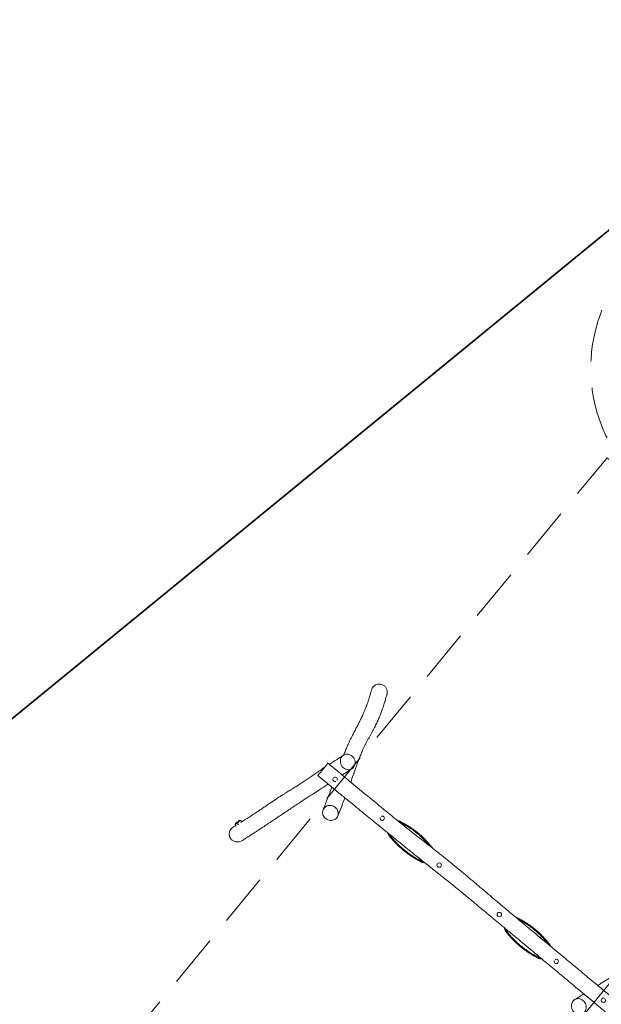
# Model space of a CAD drawing. Header units: metres. Extents: x 150385 to 171486, y 478588 to 485023.
# Tile 45 of 256: x 151626.63 to 151632.16, y 483214.96 to 483224.31. Entities that reach past the tile are written whole.
import ezdxf
from ezdxf.lldxf.tags import DXFTag

# ---------------------------------------------------------------- set-up
doc = ezdxf.new("R2010")
doc.units = ezdxf.units.M
doc.linetypes.add('DASHED', pattern=[0.75, 0.5, -0.25])
doc.layers.add('B-WE-KG-GRENS_PERCEEL-GV', color=150, linetype='KG-PERCEEL', lineweight=30, true_color=0x007fff)
doc.layers.add('N-WE-VH-KANTOPSLUITING_ACHTERKANTBAND TERRAS-G', color=7, linetype='Continuous', lineweight=5)
doc.styles.get("Standard").update_dxf_attribs({"font": 'NLCS-ISO.ttf'})
tags = doc.linetypes.add('KG-PERCEEL', pattern='A,5.5,-2,["P",Standard,S=1.8,R=0,X=-0.5,Y=-0.9],-2,5.5,-2,[5,NLCS.shx,S=0.75,R=0,X=0,Y=0],-2', length=19).pattern_tags.tags
tags[6] = DXFTag(74, 10)

# ---------------------------------------------------------------- blocks, each defined once
blk = doc.blocks.new('A$C45374575')
at = {"color": 9, "linetype": 'DASHED', "true_color": 0xb7b7b7, "flags": 128}
blk.add_lwpolyline([(2.3642, -1.4334), (2.3832, -1.4005, 0.414214), (1.8342, 0.6486), (1.2658, 0.9767, 0.220366), (0.1216, 1.5067), (-0.0289, 1.5067, 0.070607), (-0.4462, 1.4475), (-0.5747, 1.4475, 0.0711), (-0.9948, 1.5076), (-1.1453, 1.5076, 0.414214), (-2.6453, 0.0076), (-2.6453, -0.1489, 0.414214), (-1.1453, -1.6489), (-0.9948, -1.6489, 0.070111), (-0.5803, -1.5905), (-0.4462, -1.5905, 0.024094), (-0.3057, -1.624), (0.3152, -1.9824, 0.414214)], format="xyb", close=True, dxfattribs=at)
blk = doc.blocks.new('A$C3895b58d')
at = {"lineweight": 0}
for p, q in [((-16.9141, 0.3116), (-16.9125, 0.3132)), ((-16.9141, 0.2831), (-16.9125, 0.2815)), ((-16.9121, 0.3133), (-16.9122, 0.3133)), ((-16.9121, 0.2813), (-16.9122, 0.2813)), ((-16.9063, 0.3361), (-16.9048, 0.3377)), ((-16.9063, 0.3076), (-16.9048, 0.306)), ((-16.9043, 0.3379), (-16.9045, 0.3379)), ((-16.9043, 0.3059), (-16.9045, 0.3059))]:
    blk.add_line(p, q, dxfattribs=at)
at = {"color": 9, "linetype": 'DASHED', "true_color": 0xb7b7b7, "flags": 128}
blk.add_lwpolyline([(-13.2077, 5.2149), (-13.2077, -2.7851), (-16.3977, -2.7851), (-16.3977, 5.2149)], close=True, dxfattribs=at)
at = {"lineweight": 0}
for centre in [(-15.1727, 1.2149), (-14.4327, 1.2149)]:
    blk.add_circle(centre, 0.021, dxfattribs=at)
for centre, radius, start, end in [((-16.535, 1.2149), 0.075, 165.8589, 194.1411), ((-16.4527, 1.2149), 0.021, 23.21906, 329.4882), ((-15.8727, 1.2149), 0.021, 196.90617, 162.74526), ((-13.7327, 1.2149), 0.021, 193.12766, 160.26791), ((-13.1527, 1.2149), 0.021, 190.63337, 180.16238), ((-15.7055, 1.1976), 0.0612, 247.94319, 251.37224), ((-15.34, 1.1976), 0.0612, 288.62776, 300.74164), ((-14.2655, 1.1976), 0.0612, 233.57201, 251.37224), ((-13.9, 1.1976), 0.0612, 288.62776, 303.81945), ((-16.8957, 0.2973), 0.023, 125.42814, 135.92381), ((-16.8957, 0.2973), 0.023, 224.07619, 269.23723), ((-16.888, 0.3219), 0.023, 90, 135.92381), ((-16.888, 0.3219), 0.023, 224.07619, 268.55827)]:
    blk.add_arc(centre, radius, start, end, dxfattribs=at)
for centre, major_axis, start_param, end_param in [((-16.6062, 1.2149), (0, -0.021), 3.141593, 3.652015), ((-16.6062, 1.2149), (0, -0.021), 0, 3.141593), ((-16.6062, 1.2149), (0, -0.021), 5.772763, 6.283185), ((-16.9122, 0.2973), (0, 0.016), 0.001118, 0.144159), ((-16.9122, 0.2973), (0, 0.016), 2.997433, 3.14271), ((-16.9122, 0.2973), (0, 0.016), 3.14271, 6.284303), ((-16.9045, 0.3219), (0, 0.016), 0.001118, 0.144159), ((-16.9045, 0.3219), (0, 0.016), 2.997433, 3.14271), ((-16.9045, 0.3219), (0, 0.016), 3.14271, 6.284303), ((-16.888, 0.3219), (0, -0.023), 1.956353, 3.141593), ((-16.8957, 0.2973), (0, -0.023), 0.355459, 0.426857)]:
    blk.add_ellipse(centre, major_axis=major_axis, ratio=0.141068, start_param=start_param, end_param=end_param, dxfattribs=at)
for points, knots in [([(-16.7312, 2.1125), (-16.7317, 2.1161), (-16.732, 2.1198), (-16.732, 2.1306), (-16.7311, 2.1375), (-16.7278, 2.1487), (-16.7261, 2.153), (-16.7191, 2.1666), (-16.7124, 2.1742), (-16.7001, 2.1846), (-16.6937, 2.1886), (-16.6811, 2.1942), (-16.6722, 2.1973), (-16.6523, 2.1989), (-16.6434, 2.1981), (-16.6259, 2.1932), (-16.6173, 2.1887), (-16.6044, 2.1789), (-16.5995, 2.1741), (-16.5915, 2.1642), (-16.5883, 2.1592), (-16.5841, 2.1514), (-16.5828, 2.1486), (-16.5816, 2.1458)], [-513.235234, -513.235234, -513.235234, -513.235234, -502.178359, -502.178359, -481.055667, -481.055667, -467.210005, -467.210005, -434.618436, -434.618436, -406.320518, -406.320518, -382.558862, -382.558862, -364.158305, -364.158305, -344.094448, -344.094448, -329.646663, -329.646663, -316.976123, -316.976123, -310.389024, -310.389024, -310.389024, -310.389024]), ([(-16.7247, 2.0899), (-16.7265, 2.0939), (-16.7279, 2.098), (-16.7291, 2.1022), (-16.73, 2.1056), (-16.7307, 2.109), (-16.7312, 2.1125)], [-13.046156, -13.046156, -13.046156, -13.046156, 0, 0, 0, 10.503966, 10.503966, 10.503966, 10.503966]), ([(-16.5364, 1.4471), (-16.5412, 1.4611), (-16.5458, 1.4751), (-16.5547, 1.503), (-16.559, 1.5169), (-16.5664, 1.5427), (-16.5697, 1.5544), (-16.5756, 1.577), (-16.5783, 1.5877), (-16.5832, 1.6084), (-16.5855, 1.6184), (-16.5904, 1.6405), (-16.593, 1.6525), (-16.5981, 1.6769), (-16.6007, 1.6892), (-16.6059, 1.7144), (-16.6086, 1.7272), (-16.6142, 1.7538), (-16.6172, 1.7676), (-16.6237, 1.7965), (-16.6272, 1.8116), (-16.6341, 1.8396), (-16.6375, 1.8526), (-16.6439, 1.8761), (-16.647, 1.8866), (-16.653, 1.9063), (-16.656, 1.9156), (-16.6618, 1.933), (-16.6646, 1.941), (-16.6681, 1.9509), (-16.6688, 1.9527), (-16.6713, 1.9598), (-16.6733, 1.9651), (-16.6789, 1.98), (-16.6826, 1.9895), (-16.6905, 2.0094), (-16.6947, 2.0197), (-16.7037, 2.0413), (-16.7085, 2.0526), (-16.7171, 2.0725), (-16.7209, 2.0812), (-16.7247, 2.0899)], [1354.650025, 1354.650025, 1354.650025, 1354.650025, 1462.06345, 1462.06345, 1567.931637, 1567.931637, 1656.138809, 1656.138809, 1735.361144, 1735.361144, 1809.845142, 1809.845142, 1900.716161, 1900.716161, 1994.725445, 1994.725445, 2094.465406, 2094.465406, 2203.344792, 2203.344792, 2322.548371, 2322.548371, 2424.790544, 2424.790544, 2506.772226, 2506.772226, 2578.545724, 2578.545724, 2640.101499, 2640.101499, 2653.534837, 2653.534837, 2693.835028, 2693.835028, 2765.742729, 2765.742729, 2843.408503, 2843.408503, 2927.707525, 2927.707525, 2991.864276, 2991.864276, 2991.864276, 2991.864276]), ([(-16.5816, 2.1458), (-16.581, 2.1444), (-16.5804, 2.143), (-16.5781, 2.1374), (-16.5764, 2.1333), (-16.5694, 2.1165), (-16.5641, 2.1038), (-16.5527, 2.0756), (-16.5465, 2.0599), (-16.5351, 2.0303), (-16.53, 2.0164), (-16.5206, 1.9903), (-16.5164, 1.9781), (-16.5088, 1.9548), (-16.5053, 1.9437), (-16.4998, 1.9256), (-16.4977, 1.9183), (-16.4938, 1.9043), (-16.492, 1.8975), (-16.4883, 1.8834), (-16.4864, 1.8761), (-16.4828, 1.861), (-16.4809, 1.8532), (-16.4773, 1.8371), (-16.4755, 1.8288), (-16.4719, 1.8118), (-16.4701, 1.803), (-16.4665, 1.7851), (-16.4648, 1.776), (-16.4613, 1.7576), (-16.4596, 1.7484), (-16.4561, 1.7302), (-16.4545, 1.7211), (-16.4511, 1.7035), (-16.4494, 1.6948), (-16.446, 1.6775), (-16.4442, 1.6688), (-16.4403, 1.6503), (-16.4381, 1.6404), (-16.4335, 1.6212), (-16.4311, 1.6117), (-16.4267, 1.5952), (-16.4248, 1.5884), (-16.4209, 1.5747), (-16.4189, 1.5679), (-16.4147, 1.554), (-16.4125, 1.5469), (-16.4078, 1.5322), (-16.4053, 1.5246), (-16.4002, 1.5089), (-16.3974, 1.5008), (-16.3916, 1.4837), (-16.3885, 1.4748), (-16.3818, 1.4558), (-16.3783, 1.4458), (-16.3705, 1.4241), (-16.3662, 1.4123), (-16.3566, 1.3857), (-16.3511, 1.3707), (-16.3378, 1.3338), (-16.3298, 1.3119), (-16.3221, 1.29)], [0, 0, 0, 0, 10, 10, 40.000012, 40.000012, 130.000377, 130.000377, 239.828289, 239.828289, 336.173953, 336.173953, 419.180438, 419.180438, 493.74953, 493.74953, 544.348063, 544.348063, 592.859832, 592.859832, 645.934058, 645.934058, 703.559404, 703.559404, 765.961689, 765.961689, 833.124163, 833.124163, 904.543454, 904.543454, 978.445911, 978.445911, 1052.617243, 1052.617243, 1126.02229, 1126.02229, 1201.077993, 1201.077993, 1287.720793, 1287.720793, 1372.383963, 1372.383963, 1430.886778, 1430.886778, 1487.165177, 1487.165177, 1544.93397, 1544.93397, 1604.890625, 1604.890625, 1668.12118, 1668.12118, 1736.139266, 1736.139266, 1811.368224, 1811.368224, 1898.352717, 1898.352717, 2008.166717, 2008.166717, 2169.263991, 2169.263991, 2169.263991, 2169.263991]), ([(-13.2841, 1.2884), (-13.2757, 1.3126), (-13.2672, 1.3369), (-13.2505, 1.3848), (-13.2424, 1.4083), (-13.2273, 1.452), (-13.2205, 1.4719), (-13.2072, 1.5118), (-13.2007, 1.5316), (-13.1882, 1.5702), (-13.1823, 1.589), (-13.1728, 1.6195), (-13.1691, 1.6315), (-13.1626, 1.6522), (-13.1599, 1.661), (-13.1546, 1.6775), (-13.1521, 1.6853), (-13.1474, 1.6996), (-13.1452, 1.7063), (-13.1407, 1.7198), (-13.1383, 1.7267), (-13.1334, 1.7409), (-13.1309, 1.7483), (-13.1254, 1.7639), (-13.1224, 1.7721), (-13.116, 1.7901), (-13.1124, 1.7998), (-13.1038, 1.8236), (-13.0986, 1.8376), (-13.0883, 1.8661), (-13.083, 1.8805), (-13.0746, 1.9045), (-13.0714, 1.9136), (-13.0658, 1.9302), (-13.0633, 1.9376), (-13.0586, 1.9516), (-13.0565, 1.9583), (-13.0522, 1.9716), (-13.0501, 1.9781), (-13.0458, 1.9918), (-13.0436, 1.9989), (-13.039, 2.0138), (-13.0366, 2.0216), (-13.0315, 2.038), (-13.0289, 2.0467), (-13.0233, 2.0653), (-13.0203, 2.0752), (-13.0164, 2.0882), (-13.0155, 2.0912), (-13.0145, 2.0943)], [627.543212, 627.543212, 627.543212, 627.543212, 813.829407, 813.829407, 991.891057, 991.891057, 1140.968392, 1140.968392, 1287.178844, 1287.178844, 1425.801101, 1425.801101, 1517.420883, 1517.420883, 1587.066232, 1587.066232, 1650.666404, 1650.666404, 1707.566733, 1707.566733, 1767.993656, 1767.993656, 1834.831571, 1834.831571, 1911.002298, 1911.002298, 2003.089648, 2003.089648, 2136.266912, 2136.266912, 2270.216776, 2270.216776, 2350.585005, 2350.585005, 2411.946594, 2411.946594, 2465.667205, 2465.667205, 2516.062548, 2516.062548, 2569.162381, 2569.162381, 2625.756808, 2625.756808, 2687.239516, 2687.239516, 2756.052869, 2756.052869, 2777.068329, 2777.068329, 2777.068329, 2777.068329]), ([(-16.5853, 1.2909), (-16.5801, 1.3077), (-16.5749, 1.3246), (-16.5591, 1.3754), (-16.5485, 1.4094), (-16.5377, 1.4434)], [2484.973627, 2484.973627, 2484.973627, 2484.973627, 2606.750699, 2606.750699, 2853.132302, 2853.132302, 2853.132302, 2853.132302]), ([(-16.3914, 1.4048), (-16.392, 1.4011), (-16.3963, 1.3841), (-16.4164, 1.3582), (-16.4613, 1.345), (-16.5076, 1.361), (-16.5297, 1.3849), (-16.5356, 1.3989), (-16.5403, 1.4101), (-16.5417, 1.4225), (-16.5399, 1.4342)], [0.582, 0.582, 0.582, 0.582, 0.6082961, 0.7042619, 0.7987098, 0.8973471, 1, 1, 1, 1.082, 1.082, 1.082, 1.082]), ([(-16.5399, 1.4342), (-16.5393, 1.4378), (-16.5357, 1.4524), (-16.517, 1.4794), (-16.471, 1.494), (-16.4207, 1.4781), (-16.392, 1.4428), (-16.3897, 1.4154), (-16.3914, 1.4048)], [0.082, 0.082, 0.082, 0.082, 0.1072178, 0.1865738, 0.3047577, 0.3973336, 0.5075547, 0.582, 0.582, 0.582, 0.582]), ([(-16.3934, 1.3963), (-16.3938, 1.3949), (-16.3943, 1.3935), (-16.396, 1.388), (-16.3972, 1.3839), (-16.4024, 1.3673), (-16.4062, 1.3549), (-16.4155, 1.3251), (-16.4209, 1.3077), (-16.4264, 1.2904)], [0, 0, 0, 0, 10, 10, 40.000002, 40.000002, 130.000022, 130.000022, 256.044018, 256.044018, 256.044018, 256.044018]), ([(-15.3266, 1.3006), (-15.3344, 1.3023), (-15.3422, 1.3039), (-15.3612, 1.3077), (-15.3725, 1.3096), (-15.3951, 1.3132), (-15.4065, 1.3148), (-15.4295, 1.3175), (-15.4411, 1.3186), (-15.4643, 1.3204), (-15.476, 1.3211), (-15.4993, 1.322), (-15.511, 1.3222), (-15.5345, 1.3222), (-15.5462, 1.322), (-15.5695, 1.3211), (-15.5812, 1.3204), (-15.6044, 1.3186), (-15.616, 1.3175), (-15.639, 1.3148), (-15.6504, 1.3132), (-15.673, 1.3096), (-15.6843, 1.3077), (-15.7033, 1.3039), (-15.7111, 1.3023), (-15.7189, 1.3006)], [75.659779, 75.659779, 75.659779, 75.659779, 99.189501, 99.189501, 132.252669, 132.252669, 165.315836, 165.315836, 198.379003, 198.379003, 231.44217, 231.44217, 264.505337, 264.505337, 297.568504, 297.568504, 330.631671, 330.631671, 363.694839, 363.694839, 396.758006, 396.758006, 429.821173, 429.821173, 453.350895, 453.350895, 453.350895, 453.350895]), ([(-15.7173, 1.2925), (-15.6946, 1.2977), (-15.6715, 1.302), (-15.625, 1.3087), (-15.6016, 1.3111), (-15.5666, 1.3134), (-15.555, 1.3139), (-15.5343, 1.3143), (-15.5253, 1.3144), (-15.5064, 1.3143), (-15.4966, 1.314), (-15.471, 1.313), (-15.4553, 1.3119), (-15.4212, 1.3087), (-15.4029, 1.3063), (-15.3746, 1.3018), (-15.3644, 1.3), (-15.3543, 1.298)], [1.127731, 1.127731, 1.127731, 1.127731, 72.731176, 72.731176, 143.482439, 143.482439, 178.344384, 178.344384, 205.47365, 205.47365, 234.975097, 234.975097, 282.35138, 282.35138, 338.09005, 338.09005, 369.563892, 369.563892, 369.563892, 369.563892]), ([(-13.8866, 1.3006), (-13.8944, 1.3023), (-13.9022, 1.3039), (-13.9212, 1.3077), (-13.9325, 1.3096), (-13.9551, 1.3132), (-13.9665, 1.3148), (-13.9895, 1.3175), (-14.0011, 1.3186), (-14.0243, 1.3204), (-14.036, 1.3211), (-14.0593, 1.322), (-14.071, 1.3222), (-14.0945, 1.3222), (-14.1062, 1.322), (-14.1295, 1.3211), (-14.1412, 1.3204), (-14.1644, 1.3186), (-14.176, 1.3175), (-14.199, 1.3148), (-14.2104, 1.3132), (-14.233, 1.3096), (-14.2443, 1.3077), (-14.2633, 1.3039), (-14.2711, 1.3023), (-14.2789, 1.3006)], [75.659779, 75.659779, 75.659779, 75.659779, 99.189501, 99.189501, 132.252669, 132.252669, 165.315836, 165.315836, 198.379003, 198.379003, 231.44217, 231.44217, 264.505337, 264.505337, 297.568504, 297.568504, 330.631671, 330.631671, 363.694839, 363.694839, 396.758006, 396.758006, 429.821173, 429.821173, 453.350895, 453.350895, 453.350895, 453.350895]), ([(-14.2719, 1.2937), (-14.2509, 1.2984), (-14.2296, 1.3023), (-14.185, 1.3087), (-14.1616, 1.3111), (-14.1266, 1.3134), (-14.115, 1.3139), (-14.0943, 1.3143), (-14.0853, 1.3144), (-14.0664, 1.3143), (-14.0566, 1.314), (-14.031, 1.313), (-14.0153, 1.3119), (-13.9812, 1.3087), (-13.9629, 1.3063), (-13.9257, 1.3004), (-13.9068, 1.2968), (-13.8882, 1.2925)], [6.790777, 6.790777, 6.790777, 6.790777, 72.731176, 72.731176, 143.482439, 143.482439, 178.344384, 178.344384, 205.47365, 205.47365, 234.975097, 234.975097, 282.35138, 282.35138, 338.09005, 338.09005, 396.782987, 396.782987, 396.782987, 396.782987]), ([(-16.6027, 1.291), (-16.5994, 1.291), (-16.5961, 1.291), (-16.5827, 1.2909), (-16.5727, 1.2909), (-16.5327, 1.2907), (-16.5027, 1.2906), (-16.4187, 1.2903), (-16.3647, 1.2902), (-16.2454, 1.2898), (-16.1801, 1.2896), (-16.0398, 1.2893), (-15.9647, 1.2892), (-15.8415, 1.2894), (-15.7934, 1.2896), (-15.7142, 1.2903), (-15.683, 1.2907), (-15.6198, 1.2917), (-15.5879, 1.2923), (-15.5282, 1.2936), (-15.5004, 1.2943), (-15.4487, 1.2956), (-15.4246, 1.2962), (-15.3754, 1.2975), (-15.3501, 1.2982), (-15.2959, 1.2994), (-15.2669, 1.3001), (-15.2062, 1.3012), (-15.1745, 1.3016), (-15.1132, 1.3022), (-15.0836, 1.3023), (-15.025, 1.3024), (-14.996, 1.3023), (-14.9371, 1.302), (-14.907, 1.3018), (-14.8463, 1.3012), (-14.8155, 1.3008), (-14.7525, 1.3), (-14.7203, 1.2996), (-14.6516, 1.2986), (-14.6152, 1.2981), (-14.5258, 1.2967), (-14.4728, 1.2959), (-14.3743, 1.2947), (-14.3288, 1.2942), (-14.2484, 1.2935), (-14.2136, 1.2932), (-14.1422, 1.2928), (-14.1056, 1.2926), (-14.0261, 1.2923), (-13.9833, 1.2922), (-13.8529, 1.2918), (-13.7654, 1.2915), (-13.6288, 1.2905), (-13.5796, 1.2901), (-13.4743, 1.2893), (-13.418, 1.289), (-13.3177, 1.2885), (-13.2736, 1.2883), (-13.1886, 1.2882), (-13.1477, 1.2881), (-13.0721, 1.2882), (-13.0374, 1.2883), (-13.0027, 1.2885)], [0, 0, 0, 0, 10, 10, 40.000004, 40.000004, 130.000094, 130.000094, 292.060986, 292.060986, 487.884905, 487.884905, 713.109145, 713.109145, 857.42942, 857.42942, 951.049744, 951.049744, 1046.881648, 1046.881648, 1130.196427, 1130.196427, 1202.31387, 1202.31387, 1278.034835, 1278.034835, 1365.073183, 1365.073183, 1460.12633, 1460.12633, 1549.043371, 1549.043371, 1635.911911, 1635.911911, 1725.980082, 1725.980082, 1818.249441, 1818.249441, 1914.985681, 1914.985681, 2024.28094, 2024.28094, 2183.239279, 2183.239279, 2319.878923, 2319.878923, 2424.263592, 2424.263592, 2534.124047, 2534.124047, 2662.699381, 2662.699381, 2925.187896, 2925.187896, 3072.679623, 3072.679623, 3241.379387, 3241.379387, 3373.661331, 3373.661331, 3496.35724, 3496.35724, 3600.445622, 3600.445622, 3600.445622, 3600.445622]), ([(-16.6027, 1.291), (-16.6027, 1.291), (-16.6027, 1.2907), (-16.6027, 1.2788), (-16.6027, 1.2525), (-16.6027, 1.2372), (-16.6027, 1.2248), (-16.6027, 1.2112), (-16.6027, 1.1983)], [0.7949271, 0.7949271, 0.7949271, 0.7949271, 0.8002791, 0.8982093, 1, 1, 1, 1.082, 1.082, 1.082, 1.082]), ([(-15.743, 1.2901), (-15.7415, 1.2911), (-15.7398, 1.2921), (-15.7362, 1.2942), (-15.7341, 1.2953), (-15.7299, 1.2972), (-15.7277, 1.298), (-15.7233, 1.2995), (-15.7211, 1.3001), (-15.7189, 1.3006)], [278.283285, 278.283285, 278.283285, 278.283285, 283.754433, 283.754433, 290.419549, 290.419549, 297.084665, 297.084665, 303.718168, 303.718168, 303.718168, 303.718168]), ([(-14.2966, 1.294), (-14.2951, 1.2948), (-14.2936, 1.2955), (-14.2899, 1.2972), (-14.2877, 1.298), (-14.2833, 1.2995), (-14.2811, 1.3001), (-14.2789, 1.3006)], [285.464268, 285.464268, 285.464268, 285.464268, 290.419549, 290.419549, 297.084665, 297.084665, 303.718168, 303.718168, 303.718168, 303.718168]), ([(-13.8866, 1.3006), (-13.8844, 1.3001), (-13.8822, 1.2995), (-13.8778, 1.298), (-13.8756, 1.2972), (-13.8714, 1.2953), (-13.8693, 1.2942), (-13.8666, 1.2927), (-13.8658, 1.2922), (-13.8651, 1.2918)], [333.46997, 333.46997, 333.46997, 333.46997, 340.103473, 340.103473, 346.768589, 346.768589, 353.433705, 353.433705, 355.848851, 355.848851, 355.848851, 355.848851]), ([(-16.885, 0.3316), (-16.8839, 0.3347), (-16.8828, 0.3379), (-16.8783, 0.3511), (-16.8749, 0.3612), (-16.8686, 0.3799), (-16.8658, 0.3885), (-16.8603, 0.4052), (-16.8577, 0.4133), (-16.8527, 0.4292), (-16.8502, 0.4371), (-16.8454, 0.4527), (-16.843, 0.4603), (-16.8381, 0.4764), (-16.8355, 0.4849), (-16.8302, 0.5027), (-16.8274, 0.512), (-16.8214, 0.532), (-16.8182, 0.5426), (-16.8114, 0.5655), (-16.8078, 0.5779), (-16.7995, 0.6057), (-16.7949, 0.6212), (-16.7835, 0.6591), (-16.7767, 0.6816), (-16.7641, 0.7224), (-16.7583, 0.7408), (-16.7489, 0.7704), (-16.7452, 0.7819), (-16.7386, 0.8021), (-16.7357, 0.8109), (-16.7303, 0.8268), (-16.7279, 0.834), (-16.7232, 0.848), (-16.7209, 0.8549), (-16.7163, 0.8685), (-16.714, 0.8753), (-16.7094, 0.8889), (-16.7071, 0.8958), (-16.7021, 0.9108), (-16.6995, 0.919), (-16.6931, 0.9383), (-16.6895, 0.9496), (-16.6813, 0.9756), (-16.6767, 0.9904), (-16.668, 1.0185), (-16.6639, 1.0318), (-16.6556, 1.0594), (-16.6512, 1.0737), (-16.642, 1.1045), (-16.637, 1.1209), (-16.6267, 1.1552), (-16.6213, 1.173), (-16.6139, 1.1975), (-16.6119, 1.2041), (-16.6098, 1.2107)], [221.81808, 221.81808, 221.81808, 221.81808, 247.182345, 247.182345, 325.947672, 325.947672, 390.440724, 390.440724, 449.043538, 449.043538, 504.267489, 504.267489, 556.410921, 556.410921, 612.398274, 612.398274, 673.22653, 673.22653, 740.708941, 740.708941, 818.331725, 818.331725, 914.651964, 914.651964, 1054.832064, 1054.832064, 1172.039877, 1172.039877, 1247.465717, 1247.465717, 1307.756912, 1307.756912, 1358.638722, 1358.638722, 1408.972491, 1408.972491, 1460.058473, 1460.058473, 1513.750797, 1513.750797, 1578.161446, 1578.161446, 1667.319427, 1667.319427, 1781.996207, 1781.996207, 1882.924435, 1882.924435, 1990.239832, 1990.239832, 2111.950559, 2111.950559, 2242.450211, 2242.450211, 2290.576046, 2290.576046, 2290.576046, 2290.576046]), ([(-16.4744, 1.1387), (-16.4752, 1.1363), (-16.4759, 1.134), (-16.4855, 1.104), (-16.4943, 1.0766), (-16.5101, 1.0276), (-16.5171, 1.006), (-16.5332, 0.9563), (-16.5422, 0.9282), (-16.5591, 0.8751), (-16.5669, 0.8502), (-16.5796, 0.8089), (-16.5846, 0.7927), (-16.5937, 0.7628), (-16.5978, 0.7492), (-16.6057, 0.7229), (-16.6095, 0.7103), (-16.6174, 0.6841), (-16.6215, 0.6705), (-16.6303, 0.6408), (-16.6351, 0.6247), (-16.646, 0.5884), (-16.6521, 0.5682), (-16.6662, 0.5212), (-16.6743, 0.4945), (-16.6876, 0.4509), (-16.6929, 0.4338), (-16.7018, 0.4052), (-16.7055, 0.3935), (-16.7123, 0.3718), (-16.7154, 0.3619), (-16.7217, 0.3417), (-16.725, 0.3315), (-16.7318, 0.3099), (-16.7355, 0.2985), (-16.7434, 0.2735), (-16.7477, 0.2599), (-16.7559, 0.2342), (-16.7598, 0.2221), (-16.7637, 0.21)], [625.174312, 625.174312, 625.174312, 625.174312, 642.472456, 642.472456, 845.865777, 845.865777, 1008.110285, 1008.110285, 1219.046302, 1219.046302, 1402.029784, 1402.029784, 1518.421722, 1518.421722, 1614.19981, 1614.19981, 1700.794559, 1700.794559, 1793.240901, 1793.240901, 1901.071547, 1901.071547, 2036.048434, 2036.048434, 2215.311681, 2215.311681, 2333.236645, 2333.236645, 2416.478103, 2416.478103, 2488.968997, 2488.968997, 2564.924934, 2564.924934, 2651.122606, 2651.122606, 2754.903167, 2754.903167, 2848.714736, 2848.714736, 2848.714736, 2848.714736]), ([(-16.6027, 1.1983), (-16.6027, 1.1944), (-16.6027, 1.1785), (-16.6027, 1.1499), (-16.6027, 1.1387), (-16.6027, 1.1387)], [0.082, 0.082, 0.082, 0.082, 0.1064149, 0.1851766, 0.2958211, 0.2958211, 0.2958211, 0.2958211]), ([(-13.0027, 1.1399), (-13.0061, 1.14), (-13.0094, 1.14), (-13.0227, 1.1402), (-13.0327, 1.1403), (-13.0727, 1.1408), (-13.1027, 1.1411), (-13.1736, 1.1417), (-13.2144, 1.1419), (-13.3062, 1.1425), (-13.3572, 1.1428), (-13.4573, 1.1433), (-13.5064, 1.1436), (-13.5903, 1.1442), (-13.6251, 1.1445), (-13.6867, 1.145), (-13.7136, 1.1453), (-13.7642, 1.1458), (-13.788, 1.146), (-13.8375, 1.1465), (-13.8632, 1.1467), (-13.9252, 1.1472), (-13.9615, 1.1474), (-14.0306, 1.1477), (-14.0634, 1.1478), (-14.1221, 1.1479), (-14.1479, 1.148), (-14.202, 1.1481), (-14.2302, 1.1481), (-14.2954, 1.1483), (-14.3324, 1.1484), (-14.422, 1.1487), (-14.4746, 1.149), (-14.5785, 1.1497), (-14.6297, 1.15), (-14.7052, 1.1506), (-14.7294, 1.1508), (-14.7661, 1.151), (-14.7786, 1.1511), (-14.8021, 1.1512), (-14.8131, 1.1512), (-14.8376, 1.1513), (-14.8512, 1.1513), (-14.8836, 1.1513), (-14.9024, 1.1512), (-14.9368, 1.1509), (-14.9524, 1.1508), (-14.9821, 1.1504), (-14.9962, 1.1503), (-15.0248, 1.1499), (-15.0393, 1.1496), (-15.0693, 1.1491), (-15.0847, 1.1489), (-15.1166, 1.1483), (-15.1331, 1.148), (-15.1671, 1.1474), (-15.1846, 1.147), (-15.2208, 1.1464), (-15.2396, 1.1461), (-15.2798, 1.1454), (-15.3012, 1.1451), (-15.3474, 1.1444), (-15.3722, 1.144), (-15.4266, 1.1433), (-15.4563, 1.143), (-15.5245, 1.1423), (-15.563, 1.142), (-15.6518, 1.1413), (-15.702, 1.141), (-15.7908, 1.1405), (-15.8294, 1.1403), (-15.8967, 1.1401), (-15.9255, 1.1399), (-15.9814, 1.1398), (-16.0086, 1.1397), (-16.0656, 1.1395), (-16.0953, 1.1394), (-16.1575, 1.1392), (-16.1898, 1.1392), (-16.2574, 1.139), (-16.2926, 1.1389), (-16.3665, 1.1388), (-16.4053, 1.1388), (-16.4872, 1.1387), (-16.5303, 1.1386), (-16.5832, 1.1387), (-16.593, 1.1387), (-16.6027, 1.1387)], [0, 0, 0, 0, 10.000001, 10.000001, 40.000016, 40.000016, 130.000281, 130.000281, 252.599223, 252.599223, 405.535186, 405.535186, 552.942868, 552.942868, 657.275098, 657.275098, 737.811973, 737.811973, 809.210011, 809.210011, 886.402025, 886.402025, 995.323788, 995.323788, 1093.71351, 1093.71351, 1171.330289, 1171.330289, 1255.927091, 1255.927091, 1366.910024, 1366.910024, 1524.753094, 1524.753094, 1678.465067, 1678.465067, 1751.204158, 1751.204158, 1788.775598, 1788.775598, 1821.839511, 1821.839511, 1862.816951, 1862.816951, 1919.428564, 1919.428564, 1966.434277, 1966.434277, 2008.634955, 2008.634955, 2052.253351, 2052.253351, 2098.565896, 2098.565896, 2148.030596, 2148.030596, 2200.528753, 2200.528753, 2256.819482, 2256.819482, 2321.114867, 2321.114867, 2395.572309, 2395.572309, 2484.65083, 2484.65083, 2600.376392, 2600.376392, 2751.314663, 2751.314663, 2867.070444, 2867.070444, 2953.386456, 2953.386456, 3034.903582, 3034.903582, 3124.232184, 3124.232184, 3221.286689, 3221.286689, 3326.896309, 3326.896309, 3443.232403, 3443.232403, 3572.555308, 3572.555308, 3601.919488, 3601.919488, 3601.919488, 3601.919488]), ([(-16.3566, 0.9183), (-16.357, 0.9196), (-16.3574, 0.9209), (-16.3592, 0.9261), (-16.3605, 0.9299), (-16.3657, 0.9454), (-16.3695, 0.9569), (-16.3791, 0.9861), (-16.3849, 1.0037), (-16.4, 1.0497), (-16.4092, 1.0781), (-16.4221, 1.1174), (-16.4257, 1.128), (-16.4292, 1.1387)], [0, 0, 0, 0, 10.000002, 10.000002, 40.00004, 40.00004, 130.000276, 130.000276, 267.701201, 267.701201, 488.409247, 488.409247, 570.455236, 570.455236, 570.455236, 570.455236]), ([(-16.2701, 1.139), (-16.2688, 1.135), (-16.2675, 1.1309), (-16.2595, 1.1072), (-16.253, 1.0876), (-16.2393, 1.0461), (-16.2321, 1.0242), (-16.2206, 0.9893), (-16.2164, 0.9764), (-16.2121, 0.9636)], [2547.081179, 2547.081179, 2547.081179, 2547.081179, 2577.714336, 2577.714336, 2727.569308, 2727.569308, 2896.554128, 2896.554128, 2996.786916, 2996.786916, 2996.786916, 2996.786916]), ([(-15.7189, 1.1292), (-15.7211, 1.1297), (-15.7233, 1.1303), (-15.7277, 1.1318), (-15.7299, 1.1326), (-15.7341, 1.1345), (-15.7362, 1.1355), (-15.7402, 1.1378), (-15.7422, 1.1391), (-15.7442, 1.1405), (-15.7444, 1.1406), (-15.7445, 1.1408)], [121.073924, 121.073924, 121.073924, 121.073924, 127.707427, 127.707427, 134.372543, 134.372543, 141.037659, 141.037659, 147.702775, 147.702775, 148.283205, 148.283205, 148.283205, 148.283205]), ([(-15.7189, 1.1292), (-15.7111, 1.1275), (-15.7033, 1.1258), (-15.6843, 1.1221), (-15.673, 1.1201), (-15.6504, 1.1166), (-15.639, 1.115), (-15.616, 1.1123), (-15.6044, 1.1112), (-15.5812, 1.1094), (-15.5695, 1.1087), (-15.5462, 1.1078), (-15.5345, 1.1075), (-15.511, 1.1075), (-15.4993, 1.1078), (-15.476, 1.1087), (-15.4643, 1.1094), (-15.4411, 1.1112), (-15.4295, 1.1123), (-15.4065, 1.115), (-15.3951, 1.1166), (-15.3725, 1.1201), (-15.3612, 1.1221), (-15.3422, 1.1258), (-15.3344, 1.1275), (-15.3266, 1.1292)], [75.659779, 75.659779, 75.659779, 75.659779, 99.189501, 99.189501, 132.252669, 132.252669, 165.315836, 165.315836, 198.379003, 198.379003, 231.44217, 231.44217, 264.505337, 264.505337, 297.568504, 297.568504, 330.631671, 330.631671, 363.694839, 363.694839, 396.758006, 396.758006, 429.821173, 429.821173, 453.350895, 453.350895, 453.350895, 453.350895]), ([(-15.3282, 1.1373), (-15.3509, 1.1321), (-15.374, 1.1278), (-15.4205, 1.1211), (-15.4439, 1.1186), (-15.4789, 1.1164), (-15.4905, 1.1159), (-15.5112, 1.1154), (-15.5202, 1.1154), (-15.5391, 1.1155), (-15.5489, 1.1157), (-15.5745, 1.1168), (-15.5902, 1.1179), (-15.6243, 1.1211), (-15.6426, 1.1234), (-15.6798, 1.1294), (-15.6987, 1.133), (-15.7173, 1.1373)], [1.127731, 1.127731, 1.127731, 1.127731, 72.731176, 72.731176, 143.482439, 143.482439, 178.344384, 178.344384, 205.47365, 205.47365, 234.975097, 234.975097, 282.35138, 282.35138, 338.09005, 338.09005, 396.782987, 396.782987, 396.782987, 396.782987]), ([(-15.2955, 1.1452), (-15.2957, 1.145), (-15.2959, 1.1448), (-15.2978, 1.1431), (-15.2996, 1.1417), (-15.3033, 1.1391), (-15.3053, 1.1378), (-15.3093, 1.1355), (-15.3114, 1.1345), (-15.3156, 1.1326), (-15.3178, 1.1318), (-15.3222, 1.1303), (-15.3244, 1.1297), (-15.3266, 1.1292)], [57.217041, 57.217041, 57.217041, 57.217041, 58.028155, 58.028155, 64.693271, 64.693271, 71.358387, 71.358387, 78.023503, 78.023503, 84.688619, 84.688619, 91.322122, 91.322122, 91.322122, 91.322122]), ([(-14.2789, 1.1292), (-14.2811, 1.1297), (-14.2833, 1.1303), (-14.2877, 1.1318), (-14.2899, 1.1326), (-14.2941, 1.1345), (-14.2962, 1.1355), (-14.3002, 1.1378), (-14.3022, 1.1391), (-14.3059, 1.1417), (-14.3077, 1.1431), (-14.3108, 1.1458), (-14.3121, 1.1471), (-14.3134, 1.1484)], [121.073924, 121.073924, 121.073924, 121.073924, 127.707427, 127.707427, 134.372543, 134.372543, 141.037659, 141.037659, 147.702775, 147.702775, 154.367891, 154.367891, 159.794793, 159.794793, 159.794793, 159.794793]), ([(-14.2851, 1.1396), (-14.2845, 1.1413), (-14.284, 1.1431), (-14.2832, 1.146), (-14.2829, 1.1471), (-14.2826, 1.1483)], [3921.494044, 3921.494044, 3921.494044, 3921.494044, 3926.575168, 3926.575168, 3929.818203, 3929.818203, 3929.818203, 3929.818203]), ([(-14.2789, 1.1292), (-14.2711, 1.1275), (-14.2633, 1.1258), (-14.2443, 1.1221), (-14.233, 1.1201), (-14.2104, 1.1166), (-14.199, 1.115), (-14.176, 1.1123), (-14.1644, 1.1112), (-14.1412, 1.1094), (-14.1295, 1.1087), (-14.1062, 1.1078), (-14.0945, 1.1075), (-14.071, 1.1075), (-14.0593, 1.1078), (-14.036, 1.1087), (-14.0243, 1.1094), (-14.0011, 1.1112), (-13.9895, 1.1123), (-13.9665, 1.115), (-13.9551, 1.1166), (-13.9325, 1.1201), (-13.9212, 1.1221), (-13.9022, 1.1258), (-13.8944, 1.1275), (-13.8866, 1.1292)], [75.659779, 75.659779, 75.659779, 75.659779, 99.189501, 99.189501, 132.252669, 132.252669, 165.315836, 165.315836, 198.379003, 198.379003, 231.44217, 231.44217, 264.505337, 264.505337, 297.568504, 297.568504, 330.631671, 330.631671, 363.694839, 363.694839, 396.758006, 396.758006, 429.821173, 429.821173, 453.350895, 453.350895, 453.350895, 453.350895]), ([(-13.8882, 1.1373), (-13.9109, 1.1321), (-13.934, 1.1278), (-13.9805, 1.1211), (-14.0039, 1.1186), (-14.0389, 1.1164), (-14.0505, 1.1159), (-14.0712, 1.1154), (-14.0802, 1.1154), (-14.0991, 1.1155), (-14.1089, 1.1157), (-14.1345, 1.1168), (-14.1502, 1.1179), (-14.1843, 1.1211), (-14.2026, 1.1234), (-14.2398, 1.1294), (-14.2587, 1.133), (-14.2773, 1.1373)], [1.127731, 1.127731, 1.127731, 1.127731, 72.731176, 72.731176, 143.482439, 143.482439, 178.344384, 178.344384, 205.47365, 205.47365, 234.975097, 234.975097, 282.35138, 282.35138, 338.09005, 338.09005, 396.782987, 396.782987, 396.782987, 396.782987]), ([(-13.8539, 1.1466), (-13.8546, 1.1459), (-13.8554, 1.1453), (-13.8578, 1.1431), (-13.8596, 1.1417), (-13.8633, 1.1391), (-13.8653, 1.1378), (-13.8693, 1.1355), (-13.8714, 1.1345), (-13.8756, 1.1326), (-13.8778, 1.1318), (-13.8822, 1.1303), (-13.8844, 1.1297), (-13.8866, 1.1292)], [55.090115, 55.090115, 55.090115, 55.090115, 58.028155, 58.028155, 64.693271, 64.693271, 71.358387, 71.358387, 78.023503, 78.023503, 84.688619, 84.688619, 91.322122, 91.322122, 91.322122, 91.322122]), ([(-13.8825, 1.1469), (-13.8823, 1.1462), (-13.8821, 1.1455), (-13.8815, 1.1431), (-13.8809, 1.1413), (-13.8804, 1.1396)], [4059.060574, 4059.060574, 4059.060574, 4059.060574, 4060.954956, 4060.954956, 4066.036081, 4066.036081, 4066.036081, 4066.036081]), ([(-13.367, 1.0447), (-13.3666, 1.046), (-13.3662, 1.0473), (-13.3644, 1.0526), (-13.3631, 1.0565), (-13.3579, 1.0721), (-13.354, 1.0837), (-13.3448, 1.1111), (-13.3395, 1.1269), (-13.3341, 1.1426)], [0, 0, 0, 0, 10.000001, 10.000001, 40.00001, 40.00001, 130.000078, 130.000078, 252.068542, 252.068542, 252.068542, 252.068542]), ([(-13.2211, 1.0051), (-13.2217, 1.0013), (-13.2261, 0.9841), (-13.2462, 0.9581), (-13.2911, 0.9448), (-13.3374, 0.9609), (-13.3594, 0.985), (-13.3653, 0.9991), (-13.37, 1.0104), (-13.3713, 1.0229), (-13.3695, 1.0347)], [0.582, 0.582, 0.582, 0.582, 0.6082961, 0.7042619, 0.7987098, 0.8973471, 1, 1, 1, 1.082, 1.082, 1.082, 1.082]), ([(-13.3695, 1.0347), (-13.3689, 1.0383), (-13.3652, 1.0531), (-13.3465, 1.0804), (-13.3004, 1.0951), (-13.2501, 1.079), (-13.2216, 1.0434), (-13.2194, 1.0157), (-13.2211, 1.0051)], [0.082, 0.082, 0.082, 0.082, 0.1072178, 0.1865738, 0.3047577, 0.3973336, 0.5075547, 0.582, 0.582, 0.582, 0.582]), ([(-16.2118, 0.9264), (-16.2128, 0.9228), (-16.2182, 0.9081), (-16.2402, 0.8809), (-16.2881, 0.8661), (-16.3362, 0.8823), (-16.3609, 0.9175), (-16.3607, 0.9458), (-16.3577, 0.957)], [0.082, 0.082, 0.082, 0.082, 0.1067907, 0.1858305, 0.3035437, 0.3957507, 0.5045942, 0.582, 0.582, 0.582, 0.582]), ([(-16.3577, 0.957), (-16.3564, 0.9619), (-16.3497, 0.9792), (-16.3252, 1.0045), (-16.2795, 1.0162), (-16.2353, 1.0002), (-16.2159, 0.9763), (-16.2116, 0.9621), (-16.2082, 0.9508), (-16.2084, 0.9383), (-16.2118, 0.9264)], [0.582, 0.582, 0.582, 0.582, 0.6162885, 0.7041598, 0.7997912, 0.8971466, 1, 1, 1, 1.082, 1.082, 1.082, 1.082]), ([(-16.9141, 0.2831), (-16.9145, 0.2835), (-16.9148, 0.2839), (-16.9153, 0.2848), (-16.9155, 0.2852), (-16.916, 0.2865), (-16.9161, 0.2872), (-16.9164, 0.2888), (-16.9166, 0.2896), (-16.9168, 0.2917), (-16.9169, 0.2931), (-16.917, 0.2957), (-16.917, 0.297), (-16.917, 0.2996), (-16.9169, 0.3008), (-16.9168, 0.3033), (-16.9166, 0.3044), (-16.9163, 0.3068), (-16.9162, 0.3078), (-16.9154, 0.3096), (-16.9153, 0.3099), (-16.9148, 0.3106), (-16.9146, 0.3111), (-16.9141, 0.3116)], [3.285752, 3.285752, 3.285752, 3.285752, 3.368395, 3.368395, 3.49161, 3.49161, 3.774079, 3.774079, 4.059406, 4.059406, 4.452703, 4.452703, 4.803399, 4.803399, 5.149954, 5.149954, 5.511366, 5.511366, 5.958355, 5.958355, 6.04869, 6.04869, 6.139026, 6.139026, 6.139026, 6.139026]), ([(-16.9063, 0.3076), (-16.9068, 0.3081), (-16.9071, 0.3085), (-16.9076, 0.3093), (-16.9078, 0.3097), (-16.9083, 0.311), (-16.9084, 0.3117), (-16.9087, 0.3133), (-16.9088, 0.3141), (-16.9091, 0.3163), (-16.9092, 0.3176), (-16.9093, 0.3203), (-16.9093, 0.3216), (-16.9092, 0.3241), (-16.9092, 0.3254), (-16.909, 0.3278), (-16.9089, 0.3289), (-16.9086, 0.3313), (-16.9084, 0.3324), (-16.9077, 0.3341), (-16.9076, 0.3344), (-16.9071, 0.3352), (-16.9068, 0.3356), (-16.9063, 0.3361)], [3.285752, 3.285752, 3.285752, 3.285752, 3.368395, 3.368395, 3.49161, 3.49161, 3.774079, 3.774079, 4.059406, 4.059406, 4.452703, 4.452703, 4.803399, 4.803399, 5.149954, 5.149954, 5.511366, 5.511366, 5.958355, 5.958355, 6.04869, 6.04869, 6.139026, 6.139026, 6.139026, 6.139026]), ([(-16.9158, 0.2128), (-16.9164, 0.2161), (-16.9167, 0.2193), (-16.9173, 0.227), (-16.9172, 0.2316), (-16.9161, 0.2416), (-16.9149, 0.2464), (-16.9134, 0.2506)], [-182.307986, -182.307986, -182.307986, -182.307986, -172.223552, -172.223552, -156.914053, -156.914053, -138.238431, -138.238431, -138.238431, -138.238431]), ([(-16.7637, 0.21), (-16.7637, 0.21), (-16.7637, 0.21), (-16.7655, 0.2042), (-16.7681, 0.1986), (-16.7769, 0.1838), (-16.7848, 0.1746), (-16.7999, 0.1631), (-16.8058, 0.1595), (-16.8229, 0.1516), (-16.833, 0.1494), (-16.8501, 0.1482), (-16.8565, 0.1491), (-16.8666, 0.1512), (-16.873, 0.1535), (-16.8844, 0.16), (-16.8895, 0.1638), (-16.8973, 0.1717), (-16.9002, 0.1753), (-16.9056, 0.1834), (-16.908, 0.1879), (-16.9129, 0.1997), (-16.9147, 0.2065), (-16.9158, 0.2128)], [-368.363132, -368.363132, -368.363132, -368.363132, -368.331794, -368.331794, -358.063011, -358.063011, -341.091334, -341.091334, -332.226599, -332.226599, -317.538455, -317.538455, -303.096919, -303.096919, -278.080801, -278.080801, -256.917625, -256.917625, -242.733119, -242.733119, -228.94328, -228.94328, -209.639332, -209.639332, -209.639332, -209.639332]), ([(-16.9134, 0.2506), (-16.913, 0.2518), (-16.9126, 0.253), (-16.9109, 0.2578), (-16.9096, 0.2614), (-16.9071, 0.2687), (-16.9058, 0.2724), (-16.9045, 0.2761)], [0, 0, 0, 0, 10, 10, 40.000001, 40.000001, 70.638832, 70.638832, 70.638832, 70.638832])]:
    blk.add_open_spline(points, degree=3, knots=knots, dxfattribs=at)
for points in [[(-16.6041, 1.2295), (-16.6037, 1.231), (-16.6032, 1.2325), (-16.6027, 1.234)], [(-15.725, 1.2902), (-15.7225, 1.2912), (-15.7199, 1.2919), (-15.7173, 1.2925)], [(-15.3266, 1.3006), (-15.3245, 1.3001), (-15.3224, 1.2995), (-15.3204, 1.2989)], [(-13.8882, 1.2925), (-13.8873, 1.2923), (-13.8865, 1.2921), (-13.8856, 1.2919)], [(-15.7251, 1.1396), (-15.7249, 1.14), (-15.7248, 1.1404), (-15.7247, 1.1409)], [(-15.7173, 1.1373), (-15.72, 1.1378), (-15.7225, 1.1386), (-15.7251, 1.1396)], [(-15.3204, 1.1396), (-15.323, 1.1386), (-15.3255, 1.1378), (-15.3282, 1.1373)], [(-15.3219, 1.1448), (-15.3214, 1.143), (-15.3209, 1.1413), (-15.3204, 1.1396)], [(-14.2773, 1.1373), (-14.28, 1.1378), (-14.2825, 1.1386), (-14.2851, 1.1396)], [(-13.8804, 1.1396), (-13.883, 1.1386), (-13.8855, 1.1378), (-13.8882, 1.1373)]]:
    blk.add_open_spline(points, degree=3, dxfattribs=at)

msp = doc.modelspace()

# ---------------------------------------------------------------- linework, layer by layer
at = {"layer": 'B-WE-KG-GRENS_PERCEEL-GV', "flags": 128}
for points in [[(151558.82, 483266.443), (151553.192, 483273.314), (151573.275, 483289.741), (151578.899, 483282.871), (151582.319, 483278.689), (151585.741, 483274.515), (151589.156, 483270.338), (151592.577, 483266.152), (151595.993, 483261.975), (151599.418, 483257.8), (151600.966, 483259.065), (151594.126, 483267.429), (151590.714, 483271.605), (151587.288, 483275.785), (151583.866, 483279.965), (151580.448, 483284.141), (151574.825, 483291.01), (151593.455, 483306.258), (151599.076, 483299.382), (151602.495, 483295.202), (151605.917, 483291.024), (151609.346, 483286.851), (151612.754, 483282.666), (151618.604, 483275.52), (151617.408, 483272.983), (151625.502, 483269.181), (151630.389, 483266.889), (151635.279, 483264.594), (151640.163, 483262.298), (151645.052, 483260.005), (151653.096, 483256.232), (151639.541, 483227.356), (151632.223, 483232.666), (151627.462, 483236.107), (151623.321, 483239.115), (151618.564, 483242.567), (151614.42, 483245.566), (151612.982, 483246.608), (151611.804, 483244.988), (151615.889, 483242.012), (151620.835, 483238.422), (151624.932, 483235.447), (151629.865, 483231.859), (151637.303, 483226.463), (151609.883, 483204.026), (151604.258, 483210.902), (151600.844, 483215.081), (151597.426, 483219.259), (151594.003, 483223.437), (151590.581, 483227.618), (151584.959, 483234.492), (151579.335, 483241.362), (151575.913, 483245.542), (151572.496, 483249.724), (151569.075, 483253.898), (151565.657, 483258.077), (151562.235, 483262.264)], [(151558.82, 483266.443), (151553.192, 483273.314), (151573.275, 483289.741), (151578.899, 483282.871), (151582.319, 483278.689), (151585.741, 483274.515), (151589.156, 483270.338), (151592.577, 483266.152), (151595.993, 483261.975), (151599.418, 483257.8), (151600.966, 483259.065), (151594.126, 483267.429), (151590.714, 483271.605), (151587.288, 483275.785), (151583.866, 483279.965), (151580.448, 483284.141), (151574.825, 483291.01), (151593.455, 483306.258), (151599.076, 483299.382), (151602.495, 483295.202), (151605.917, 483291.024), (151609.346, 483286.851), (151612.754, 483282.666), (151618.604, 483275.52), (151617.408, 483272.983), (151625.502, 483269.181), (151630.389, 483266.889), (151635.279, 483264.594), (151640.163, 483262.298), (151645.052, 483260.005), (151653.096, 483256.232), (151639.541, 483227.356), (151632.223, 483232.666), (151627.462, 483236.107), (151623.321, 483239.115), (151618.564, 483242.567), (151614.42, 483245.566), (151612.982, 483246.608), (151611.804, 483244.988), (151615.889, 483242.012), (151620.835, 483238.422), (151624.932, 483235.447), (151629.865, 483231.859), (151637.303, 483226.463), (151609.883, 483204.026), (151604.258, 483210.902), (151600.844, 483215.081), (151597.426, 483219.259), (151594.003, 483223.437), (151590.581, 483227.618), (151584.959, 483234.492), (151579.335, 483241.362), (151575.913, 483245.542), (151572.496, 483249.724), (151569.075, 483253.898), (151565.657, 483258.077), (151562.235, 483262.264)], [(151558.82, 483266.443), (151553.192, 483273.314), (151573.275, 483289.741), (151578.899, 483282.871), (151582.319, 483278.689), (151585.741, 483274.515), (151589.156, 483270.338), (151592.577, 483266.152), (151595.993, 483261.975), (151599.418, 483257.8), (151600.966, 483259.065), (151594.126, 483267.429), (151590.714, 483271.605), (151587.288, 483275.785), (151583.866, 483279.965), (151580.448, 483284.141), (151574.825, 483291.01), (151593.455, 483306.258), (151599.076, 483299.382), (151602.495, 483295.202), (151605.917, 483291.024), (151609.346, 483286.851), (151612.754, 483282.666), (151618.604, 483275.52), (151617.408, 483272.983), (151625.502, 483269.181), (151630.389, 483266.889), (151635.279, 483264.594), (151640.163, 483262.298), (151645.052, 483260.005), (151653.096, 483256.232), (151639.541, 483227.356), (151632.223, 483232.666), (151627.462, 483236.107), (151623.321, 483239.115), (151618.564, 483242.567), (151614.42, 483245.566), (151612.982, 483246.608), (151611.804, 483244.988), (151615.889, 483242.012), (151620.835, 483238.422), (151624.932, 483235.447), (151629.865, 483231.859), (151637.303, 483226.463), (151609.883, 483204.026), (151604.258, 483210.902), (151600.844, 483215.081), (151597.426, 483219.259), (151594.003, 483223.437), (151590.581, 483227.618), (151584.959, 483234.492), (151579.335, 483241.362), (151575.913, 483245.542), (151572.496, 483249.724), (151569.075, 483253.898), (151565.657, 483258.077), (151562.235, 483262.264)], [(151604.258, 483210.902), (151609.883, 483204.026), (151637.303, 483226.463), (151629.865, 483231.859)], [(151604.258, 483210.902), (151609.883, 483204.026), (151637.303, 483226.463), (151629.865, 483231.859)], [(151604.258, 483210.902), (151609.883, 483204.026), (151637.303, 483226.463), (151629.865, 483231.859)]]:
    msp.add_lwpolyline(points, close=True, dxfattribs=at)

# ---------------------------------------------------------------- block references
at = {"layer": 'N-WE-VH-KANTOPSLUITING_ACHTERKANTBAND TERRAS-G', "color": 7, "lineweight": 9}
for name, p, rotation in [('A$C45374575', (151634.6539, 483220.6333), 334.3028161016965), ('A$C3895b58d', (151641.5641, 483205.7033), 320.5674609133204)]:
    msp.add_blockref(name, p, dxfattribs=dict(at, rotation=rotation))

doc.saveas('drawing.dxf')
